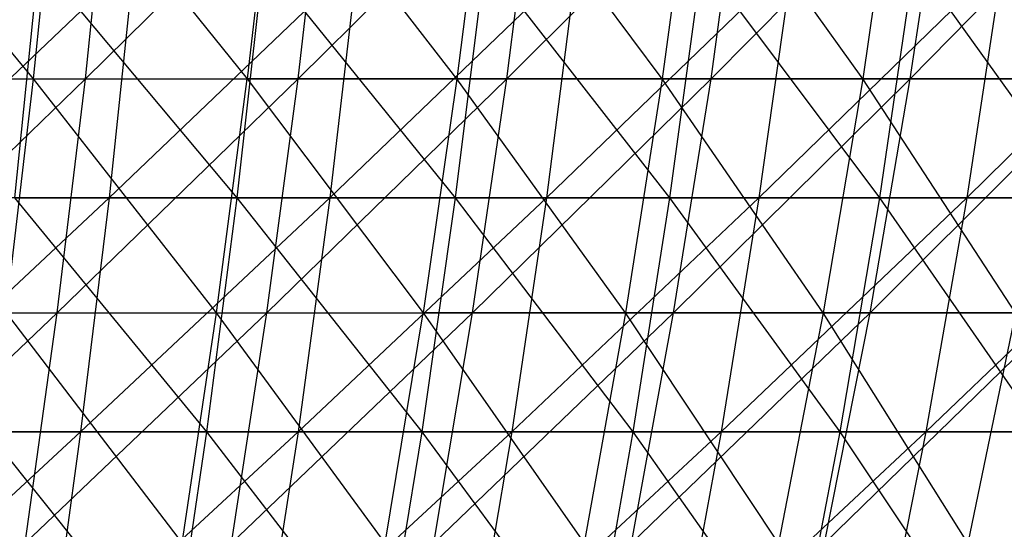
# Model space of a CAD drawing. Extents: x -125 to 125, y -143 to 0.
# Tile 169 of 256: x 19.03 to 29.01, y -104.77 to -99.61. Entities that reach past the tile are written whole.
import ezdxf

# ---------------------------------------------------------------- set-up
doc = ezdxf.new("R2010")
doc.units = 0
doc.header["$LTSCALE"] = 25.4
doc.layers.get('0').update_dxf_attribs({"linetype": 'CONTINUOUS'})

# ---------------------------------------------------------------- blocks, each defined once
blk = doc.blocks.new('NL2500027000_STL_3')
at = {"color": 0}
for p, q in [((19.1679, -100.2075, 50.0686), (17.1807, -97.8072, 51.5015)), ((19.1679, -100.2075, 50.0686), (17.1807, -97.8072, 51.5015)), ((19.1679, -100.2075, 50.0686), (19.4108, -97.8072, 50.7031)), ((19.1679, -100.2075, 50.0686), (19.4108, -97.8072, 50.7031)), ((19.4108, -97.8072, 50.7031), (21.3336, -100.2075, 49.1849)), ((19.4108, -97.8072, 50.7031), (21.3336, -100.2075, 49.1849)), ((19.6938, -100.2075, -49.8641), (19.9434, -97.8072, -50.496)), ((19.6938, -100.2075, -49.8641), (19.9434, -97.8072, -50.496)), ((19.6938, -100.2075, -49.8641), (22.127, -97.8072, -49.578)), ((19.6938, -100.2075, -49.8641), (22.127, -97.8072, -49.578)), ((21.6039, -97.8072, 49.8081), (21.3336, -100.2075, 49.1849)), ((21.6039, -97.8072, 49.8081), (21.3336, -100.2075, 49.1849)), ((23.4587, -100.2075, 48.2075), (21.6039, -97.8072, 49.8081)), ((23.4587, -100.2075, 48.2075), (21.6039, -97.8072, 49.8081)), ((21.8501, -100.2075, -48.9576), (22.127, -97.8072, -49.578)), ((21.8501, -100.2075, -48.9576), (22.127, -97.8072, -49.578)), ((21.8501, -100.2075, -48.9576), (24.2685, -97.8072, -48.5656)), ((21.8501, -100.2075, -48.9576), (24.2685, -97.8072, -48.5656)), ((23.756, -97.8072, 48.8184), (23.4587, -100.2075, 48.2075)), ((23.756, -97.8072, 48.8184), (23.4587, -100.2075, 48.2075)), ((25.5392, -100.2075, 47.1383), (23.756, -97.8072, 48.8184)), ((25.5392, -100.2075, 47.1383), (23.756, -97.8072, 48.8184)), ((23.9648, -100.2075, -47.9579), (24.2685, -97.8072, -48.5656)), ((23.9648, -100.2075, -47.9579), (24.2685, -97.8072, -48.5656)), ((23.9648, -100.2075, -47.9579), (26.3638, -97.8072, -47.4608)), ((23.9648, -100.2075, -47.9579), (26.3638, -97.8072, -47.4608)), ((25.8628, -97.8072, 47.7357), (25.5392, -100.2075, 47.1383)), ((25.8628, -97.8072, 47.7357), (25.5392, -100.2075, 47.1383)), ((27.571, -100.2075, 45.9795), (25.8628, -97.8072, 47.7357)), ((27.571, -100.2075, 45.9795), (25.8628, -97.8072, 47.7357)), ((26.0339, -100.2075, -46.8669), (26.3638, -97.8072, -47.4608)), ((26.0339, -100.2075, -46.8669), (26.3638, -97.8072, -47.4608)), ((26.0339, -100.2075, -46.8669), (28.4089, -97.8072, -46.2657)), ((26.0339, -100.2075, -46.8669), (28.4089, -97.8072, -46.2657)), ((27.9204, -97.8072, 46.5621), (27.571, -100.2075, 45.9795)), ((27.9204, -97.8072, 46.5621), (27.571, -100.2075, 45.9795)), ((28.0534, -100.2075, -45.6867), (28.4089, -97.8072, -46.2657)), ((28.0534, -100.2075, -45.6867), (28.4089, -97.8072, -46.2657)), ((28.0534, -100.2075, -45.6867), (30.4, -97.8072, -44.9825)), ((28.0534, -100.2075, -45.6867), (30.4, -97.8072, -44.9825)), ((20.1862, -99.0055, -54.1514), (17.6607, -101.4116, -54.2638)), ((20.1862, -99.0055, -54.1514), (17.6607, -101.4116, -54.2638)), ((19.2167, -99.0055, 54.503), (18.9752, -101.4116, 53.8182)), ((19.2167, -99.0055, 54.503), (18.9752, -101.4116, 53.8182)), ((19.2167, -99.0055, 54.503), (21.2271, -101.4116, 52.9704)), ((19.2167, -99.0055, 54.503), (21.2271, -101.4116, 52.9704)), ((20.1862, -99.0055, -54.1514), (19.9326, -101.4116, -53.471)), ((20.1862, -99.0055, -54.1514), (19.9326, -101.4116, -53.471)), ((22.4511, -99.0055, -53.2523), (19.9326, -101.4116, -53.471)), ((22.4511, -99.0055, -53.2523), (19.9326, -101.4116, -53.471)), ((21.4972, -99.0055, 53.6445), (21.2271, -101.4116, 52.9704)), ((21.4972, -99.0055, 53.6445), (21.2271, -101.4116, 52.9704)), ((21.4972, -99.0055, 53.6445), (23.4413, -101.4116, 52.0285)), ((21.4972, -99.0055, 53.6445), (23.4413, -101.4116, 52.0285)), ((22.4511, -99.0055, -53.2523), (22.169, -101.4116, -52.5832)), ((22.4511, -99.0055, -53.2523), (22.169, -101.4116, -52.5832)), ((24.6761, -99.0055, -52.2585), (22.169, -101.4116, -52.5832)), ((24.6761, -99.0055, -52.2585), (22.169, -101.4116, -52.5832)), ((23.7396, -99.0055, 52.6905), (23.4413, -101.4116, 52.0285)), ((23.7396, -99.0055, 52.6905), (23.4413, -101.4116, 52.0285)), ((23.7396, -99.0055, 52.6905), (25.6138, -101.4116, 50.994)), ((23.7396, -99.0055, 52.6905), (25.6138, -101.4116, 50.994)), ((24.6761, -99.0055, -52.2585), (24.3661, -101.4116, -51.6019)), ((24.6761, -99.0055, -52.2585), (24.3661, -101.4116, -51.6019)), ((26.8572, -99.0055, -51.1718), (24.3661, -101.4116, -51.6019)), ((26.8572, -99.0055, -51.1718), (24.3661, -101.4116, -51.6019)), ((25.9397, -99.0055, 51.6429), (25.6138, -101.4116, 50.994)), ((25.9397, -99.0055, 51.6429), (25.6138, -101.4116, 50.994)), ((25.9397, -99.0055, 51.6429), (27.7408, -101.4116, 49.8689)), ((25.9397, -99.0055, 51.6429), (27.7408, -101.4116, 49.8689)), ((26.8572, -99.0055, -51.1718), (26.5197, -101.4116, -50.5288)), ((26.8572, -99.0055, -51.1718), (26.5197, -101.4116, -50.5288)), ((28.9906, -99.0055, -49.9941), (26.5197, -101.4116, -50.5288)), ((28.9906, -99.0055, -49.9941), (26.5197, -101.4116, -50.5288)), ((28.0938, -99.0055, 50.5035), (27.7408, -101.4116, 49.8689)), ((28.0938, -99.0055, 50.5035), (27.7408, -101.4116, 49.8689)), ((28.0938, -99.0055, 50.5035), (29.8184, -101.4116, 48.6551)), ((28.0938, -99.0055, 50.5035), (29.8184, -101.4116, 48.6551)), ((28.9906, -99.0055, -49.9941), (28.6263, -101.4116, -49.3659)), ((28.9906, -99.0055, -49.9941), (28.6263, -101.4116, -49.3659)), ((31.0724, -99.0055, -48.7275), (28.6263, -101.4116, -49.3659)), ((31.0724, -99.0055, -48.7275), (28.6263, -101.4116, -49.3659)), ((16.9657, -100.2075, 50.857), (19.1679, -100.2075, 50.0686)), ((16.9657, -100.2075, 50.857), (19.1679, -100.2075, 50.0686)), ((17.2453, -102.577, -49.9382), (19.6938, -100.2075, -49.8641)), ((17.2453, -102.577, -49.9382), (19.6938, -100.2075, -49.8641)), ((17.5, -100.2075, -50.6757), (19.6938, -100.2075, -49.8641)), ((17.5, -100.2075, -50.6757), (19.6938, -100.2075, -49.8641)), ((18.8889, -102.577, 49.3399), (19.1679, -100.2075, 50.0686)), ((18.8889, -102.577, 49.3399), (19.1679, -100.2075, 50.0686)), ((21.0231, -102.577, 48.4691), (19.1679, -100.2075, 50.0686)), ((19.1679, -100.2075, 50.0686), (21.3336, -100.2075, 49.1849)), ((19.1679, -100.2075, 50.0686), (21.3336, -100.2075, 49.1849)), ((21.0231, -102.577, 48.4691), (19.1679, -100.2075, 50.0686)), ((19.4072, -102.577, -49.1384), (19.6938, -100.2075, -49.8641)), ((19.4072, -102.577, -49.1384), (19.6938, -100.2075, -49.8641)), ((19.4072, -102.577, -49.1384), (21.8501, -100.2075, -48.9576)), ((19.4072, -102.577, -49.1384), (21.8501, -100.2075, -48.9576)), ((19.6938, -100.2075, -49.8641), (21.8501, -100.2075, -48.9576)), ((19.6938, -100.2075, -49.8641), (21.8501, -100.2075, -48.9576)), ((21.0231, -102.577, 48.4691), (21.3336, -100.2075, 49.1849)), ((21.0231, -102.577, 48.4691), (21.3336, -100.2075, 49.1849)), ((21.3336, -100.2075, 49.1849), (23.1173, -102.577, 47.5059)), ((23.4587, -100.2075, 48.2075), (21.3336, -100.2075, 49.1849)), ((23.4587, -100.2075, 48.2075), (21.3336, -100.2075, 49.1849)), ((21.3336, -100.2075, 49.1849), (23.1173, -102.577, 47.5059)), ((21.5321, -102.577, -48.2451), (21.8501, -100.2075, -48.9576)), ((21.5321, -102.577, -48.2451), (21.8501, -100.2075, -48.9576)), ((21.5321, -102.577, -48.2451), (23.9648, -100.2075, -47.9579)), ((21.5321, -102.577, -48.2451), (23.9648, -100.2075, -47.9579)), ((21.8501, -100.2075, -48.9576), (23.9648, -100.2075, -47.9579)), ((21.8501, -100.2075, -48.9576), (23.9648, -100.2075, -47.9579)), ((23.4587, -100.2075, 48.2075), (23.1173, -102.577, 47.5059)), ((23.4587, -100.2075, 48.2075), (23.1173, -102.577, 47.5059)), ((25.5392, -100.2075, 47.1383), (23.4587, -100.2075, 48.2075)), ((25.5392, -100.2075, 47.1383), (23.4587, -100.2075, 48.2075)), ((25.1675, -102.577, 46.4523), (23.4587, -100.2075, 48.2075)), ((25.1675, -102.577, 46.4523), (23.4587, -100.2075, 48.2075)), ((23.616, -102.577, -47.26), (23.9648, -100.2075, -47.9579)), ((23.616, -102.577, -47.26), (23.9648, -100.2075, -47.9579)), ((23.616, -102.577, -47.26), (26.0339, -100.2075, -46.8669)), ((23.616, -102.577, -47.26), (26.0339, -100.2075, -46.8669)), ((23.9648, -100.2075, -47.9579), (26.0339, -100.2075, -46.8669)), ((23.9648, -100.2075, -47.9579), (26.0339, -100.2075, -46.8669)), ((25.5392, -100.2075, 47.1383), (25.1675, -102.577, 46.4523)), ((25.5392, -100.2075, 47.1383), (25.1675, -102.577, 46.4523)), ((27.571, -100.2075, 45.9795), (25.5392, -100.2075, 47.1383)), ((27.571, -100.2075, 45.9795), (25.5392, -100.2075, 47.1383)), ((27.1698, -102.577, 45.3103), (25.5392, -100.2075, 47.1383)), ((27.1698, -102.577, 45.3103), (25.5392, -100.2075, 47.1383)), ((25.655, -102.577, -46.1849), (26.0339, -100.2075, -46.8669)), ((25.655, -102.577, -46.1849), (26.0339, -100.2075, -46.8669)), ((25.655, -102.577, -46.1849), (28.0534, -100.2075, -45.6867)), ((25.655, -102.577, -46.1849), (28.0534, -100.2075, -45.6867)), ((26.0339, -100.2075, -46.8669), (28.0534, -100.2075, -45.6867)), ((26.0339, -100.2075, -46.8669), (28.0534, -100.2075, -45.6867)), ((27.571, -100.2075, 45.9795), (27.1698, -102.577, 45.3103)), ((27.571, -100.2075, 45.9795), (27.1698, -102.577, 45.3103)), ((29.5504, -100.2075, 44.7331), (27.571, -100.2075, 45.9795)), ((29.5504, -100.2075, 44.7331), (27.571, -100.2075, 45.9795)), ((29.1203, -102.577, 44.0821), (27.571, -100.2075, 45.9795)), ((29.1203, -102.577, 44.0821), (27.571, -100.2075, 45.9795)), ((27.6452, -102.577, -45.0219), (28.0534, -100.2075, -45.6867)), ((27.6452, -102.577, -45.0219), (28.0534, -100.2075, -45.6867)), ((27.6452, -102.577, -45.0219), (30.0196, -100.2075, -44.4196)), ((27.6452, -102.577, -45.0219), (30.0196, -100.2075, -44.4196)), ((28.0534, -100.2075, -45.6867), (30.0196, -100.2075, -44.4196)), ((28.0534, -100.2075, -45.6867), (30.0196, -100.2075, -44.4196)), ((19.9326, -101.4116, -53.471), (17.405, -103.7852, -53.478)), ((19.9326, -101.4116, -53.471), (17.405, -103.7852, -53.478)), ((19.9326, -101.4116, -53.471), (17.6607, -101.4116, -54.2638)), ((19.9326, -101.4116, -53.471), (17.6607, -101.4116, -54.2638)), ((18.9752, -101.4116, 53.8182), (21.2271, -101.4116, 52.9704)), ((18.9752, -101.4116, 53.8182), (21.2271, -101.4116, 52.9704)), ((18.9752, -101.4116, 53.8182), (20.9198, -103.7852, 52.2034)), ((18.9752, -101.4116, 53.8182), (20.9198, -103.7852, 52.2034)), ((19.9326, -101.4116, -53.471), (19.644, -103.7852, -52.6968)), ((19.9326, -101.4116, -53.471), (19.644, -103.7852, -52.6968)), ((22.169, -101.4116, -52.5832), (19.644, -103.7852, -52.6968)), ((22.169, -101.4116, -52.5832), (19.644, -103.7852, -52.6968)), ((22.169, -101.4116, -52.5832), (19.9326, -101.4116, -53.471)), ((22.169, -101.4116, -52.5832), (19.9326, -101.4116, -53.471)), ((21.2271, -101.4116, 52.9704), (20.9198, -103.7852, 52.2034)), ((21.2271, -101.4116, 52.9704), (20.9198, -103.7852, 52.2034)), ((21.2271, -101.4116, 52.9704), (23.4413, -101.4116, 52.0285)), ((21.2271, -101.4116, 52.9704), (23.4413, -101.4116, 52.0285)), ((21.2271, -101.4116, 52.9704), (23.1019, -103.7852, 51.2751)), ((21.2271, -101.4116, 52.9704), (23.1019, -103.7852, 51.2751)), ((22.169, -101.4116, -52.5832), (21.848, -103.7852, -51.8218)), ((22.169, -101.4116, -52.5832), (21.848, -103.7852, -51.8218)), ((24.3661, -101.4116, -51.6019), (21.848, -103.7852, -51.8218)), ((24.3661, -101.4116, -51.6019), (21.848, -103.7852, -51.8218)), ((24.3661, -101.4116, -51.6019), (22.169, -101.4116, -52.5832)), ((24.3661, -101.4116, -51.6019), (22.169, -101.4116, -52.5832)), ((23.4413, -101.4116, 52.0285), (23.1019, -103.7852, 51.2751)), ((23.4413, -101.4116, 52.0285), (23.1019, -103.7852, 51.2751)), ((23.4413, -101.4116, 52.0285), (25.6138, -101.4116, 50.994)), ((23.4413, -101.4116, 52.0285), (25.6138, -101.4116, 50.994)), ((23.4413, -101.4116, 52.0285), (25.2429, -103.7852, 50.2556)), ((23.4413, -101.4116, 52.0285), (25.2429, -103.7852, 50.2556)), ((24.3661, -101.4116, -51.6019), (24.0132, -103.7852, -50.8547)), ((24.3661, -101.4116, -51.6019), (24.0132, -103.7852, -50.8547)), ((26.5197, -101.4116, -50.5288), (24.0132, -103.7852, -50.8547)), ((26.5197, -101.4116, -50.5288), (24.0132, -103.7852, -50.8547)), ((26.5197, -101.4116, -50.5288), (24.3661, -101.4116, -51.6019)), ((26.5197, -101.4116, -50.5288), (24.3661, -101.4116, -51.6019)), ((25.6138, -101.4116, 50.994), (25.2429, -103.7852, 50.2556)), ((25.6138, -101.4116, 50.994), (25.2429, -103.7852, 50.2556)), ((25.6138, -101.4116, 50.994), (27.7408, -101.4116, 49.8689)), ((25.6138, -101.4116, 50.994), (27.7408, -101.4116, 49.8689)), ((25.6138, -101.4116, 50.994), (27.3391, -103.7852, 49.1468)), ((25.6138, -101.4116, 50.994), (27.3391, -103.7852, 49.1468)), ((26.5197, -101.4116, -50.5288), (26.1357, -103.7852, -49.7972)), ((26.5197, -101.4116, -50.5288), (26.1357, -103.7852, -49.7972)), ((28.6263, -101.4116, -49.3659), (26.1357, -103.7852, -49.7972)), ((28.6263, -101.4116, -49.3659), (26.1357, -103.7852, -49.7972)), ((28.6263, -101.4116, -49.3659), (26.5197, -101.4116, -50.5288)), ((28.6263, -101.4116, -49.3659), (26.5197, -101.4116, -50.5288)), ((27.7408, -101.4116, 49.8689), (27.3391, -103.7852, 49.1468)), ((27.7408, -101.4116, 49.8689), (27.3391, -103.7852, 49.1468)), ((27.7408, -101.4116, 49.8689), (29.8184, -101.4116, 48.6551)), ((27.7408, -101.4116, 49.8689), (29.8184, -101.4116, 48.6551)), ((27.7408, -101.4116, 49.8689), (29.3866, -103.7852, 47.9506)), ((27.7408, -101.4116, 49.8689), (29.3866, -103.7852, 47.9506)), ((28.6263, -101.4116, -49.3659), (28.2118, -103.7852, -48.6511)), ((28.6263, -101.4116, -49.3659), (28.2118, -103.7852, -48.6511)), ((30.6819, -101.4116, -48.1152), (28.2118, -103.7852, -48.6511)), ((30.6819, -101.4116, -48.1152), (28.2118, -103.7852, -48.6511)), ((30.6819, -101.4116, -48.1152), (28.6263, -101.4116, -49.3659)), ((30.6819, -101.4116, -48.1152), (28.6263, -101.4116, -49.3659)), ((16.9582, -104.9114, -49.1066), (19.4072, -102.577, -49.1384)), ((16.9582, -104.9114, -49.1066), (19.4072, -102.577, -49.1384)), ((17.2453, -102.577, -49.9382), (19.4072, -102.577, -49.1384)), ((17.2453, -102.577, -49.9382), (19.4072, -102.577, -49.1384)), ((18.8889, -102.577, 49.3399), (20.6731, -104.9114, 47.662)), ((18.8889, -102.577, 49.3399), (20.6731, -104.9114, 47.662)), ((18.8889, -102.577, 49.3399), (21.0231, -102.577, 48.4691)), ((18.8889, -102.577, 49.3399), (21.0231, -102.577, 48.4691)), ((19.0841, -104.9114, -48.3202), (19.4072, -102.577, -49.1384)), ((19.0841, -104.9114, -48.3202), (19.4072, -102.577, -49.1384)), ((19.0841, -104.9114, -48.3202), (21.5321, -102.577, -48.2451)), ((19.0841, -104.9114, -48.3202), (21.5321, -102.577, -48.2451)), ((19.4072, -102.577, -49.1384), (21.5321, -102.577, -48.2451)), ((19.4072, -102.577, -49.1384), (21.5321, -102.577, -48.2451)), ((20.6731, -104.9114, 47.662), (21.0231, -102.577, 48.4691)), ((20.6731, -104.9114, 47.662), (21.0231, -102.577, 48.4691)), ((22.7324, -104.9114, 46.7149), (21.0231, -102.577, 48.4691)), ((21.0231, -102.577, 48.4691), (23.1173, -102.577, 47.5059)), ((21.0231, -102.577, 48.4691), (23.1173, -102.577, 47.5059)), ((22.7324, -104.9114, 46.7149), (21.0231, -102.577, 48.4691)), ((21.1736, -104.9114, -47.4418), (21.5321, -102.577, -48.2451)), ((21.1736, -104.9114, -47.4418), (21.5321, -102.577, -48.2451)), ((21.1736, -104.9114, -47.4418), (23.616, -102.577, -47.26)), ((21.1736, -104.9114, -47.4418), (23.616, -102.577, -47.26)), ((21.5321, -102.577, -48.2451), (23.616, -102.577, -47.26)), ((21.5321, -102.577, -48.2451), (23.616, -102.577, -47.26)), ((22.7324, -104.9114, 46.7149), (23.1173, -102.577, 47.5059)), ((22.7324, -104.9114, 46.7149), (23.1173, -102.577, 47.5059)), ((23.1173, -102.577, 47.5059), (24.7484, -104.9114, 45.6789)), ((25.1675, -102.577, 46.4523), (23.1173, -102.577, 47.5059)), ((25.1675, -102.577, 46.4523), (23.1173, -102.577, 47.5059)), ((23.1173, -102.577, 47.5059), (24.7484, -104.9114, 45.6789)), ((23.2228, -104.9114, -46.473), (23.616, -102.577, -47.26)), ((23.2228, -104.9114, -46.473), (23.616, -102.577, -47.26)), ((23.2228, -104.9114, -46.473), (25.655, -102.577, -46.1849)), ((23.2228, -104.9114, -46.473), (25.655, -102.577, -46.1849)), ((23.616, -102.577, -47.26), (25.655, -102.577, -46.1849)), ((23.616, -102.577, -47.26), (25.655, -102.577, -46.1849)), ((25.1675, -102.577, 46.4523), (24.7484, -104.9114, 45.6789)), ((25.1675, -102.577, 46.4523), (24.7484, -104.9114, 45.6789)), ((27.1698, -102.577, 45.3103), (25.1675, -102.577, 46.4523)), ((27.1698, -102.577, 45.3103), (25.1675, -102.577, 46.4523)), ((26.7174, -104.9114, 44.5559), (25.1675, -102.577, 46.4523)), ((26.7174, -104.9114, 44.5559), (25.1675, -102.577, 46.4523)), ((25.2278, -104.9114, -45.4158), (25.655, -102.577, -46.1849)), ((25.2278, -104.9114, -45.4158), (25.655, -102.577, -46.1849)), ((25.2278, -104.9114, -45.4158), (27.6452, -102.577, -45.0219)), ((25.2278, -104.9114, -45.4158), (27.6452, -102.577, -45.0219)), ((25.655, -102.577, -46.1849), (27.6452, -102.577, -45.0219)), ((25.655, -102.577, -46.1849), (27.6452, -102.577, -45.0219)), ((27.1698, -102.577, 45.3103), (26.7174, -104.9114, 44.5559)), ((27.1698, -102.577, 45.3103), (26.7174, -104.9114, 44.5559)), ((29.1203, -102.577, 44.0821), (27.1698, -102.577, 45.3103)), ((29.1203, -102.577, 44.0821), (27.1698, -102.577, 45.3103)), ((28.6354, -104.9114, 43.3481), (27.1698, -102.577, 45.3103)), ((28.6354, -104.9114, 43.3481), (27.1698, -102.577, 45.3103)), ((27.1848, -104.9114, -44.2722), (27.6452, -102.577, -45.0219)), ((27.1848, -104.9114, -44.2722), (27.6452, -102.577, -45.0219)), ((27.1848, -104.9114, -44.2722), (29.5827, -102.577, -43.7731)), ((27.1848, -104.9114, -44.2722), (29.5827, -102.577, -43.7731)), ((27.6452, -102.577, -45.0219), (29.5827, -102.577, -43.7731)), ((27.6452, -102.577, -45.0219), (29.5827, -102.577, -43.7731)), ((29.1203, -102.577, 44.0821), (28.6354, -104.9114, 43.3481)), ((29.1203, -102.577, 44.0821), (28.6354, -104.9114, 43.3481)), ((19.644, -103.7852, -52.6968), (17.1187, -106.1221, -52.5985)), ((19.644, -103.7852, -52.6968), (17.1187, -106.1221, -52.5985)), ((19.644, -103.7852, -52.6968), (17.405, -103.7852, -53.478)), ((19.644, -103.7852, -52.6968), (17.405, -103.7852, -53.478)), ((18.7005, -103.7852, 53.0389), (20.9198, -103.7852, 52.2034)), ((18.7005, -103.7852, 53.0389), (20.9198, -103.7852, 52.2034)), ((18.7005, -103.7852, 53.0389), (20.5757, -106.1221, 51.3448)), ((18.7005, -103.7852, 53.0389), (20.5757, -106.1221, 51.3448)), ((19.644, -103.7852, -52.6968), (19.3209, -106.1221, -51.83)), ((19.644, -103.7852, -52.6968), (19.3209, -106.1221, -51.83)), ((21.848, -103.7852, -51.8218), (19.3209, -106.1221, -51.83)), ((21.848, -103.7852, -51.8218), (19.3209, -106.1221, -51.83)), ((21.848, -103.7852, -51.8218), (19.644, -103.7852, -52.6968)), ((21.848, -103.7852, -51.8218), (19.644, -103.7852, -52.6968)), ((20.9198, -103.7852, 52.2034), (20.5757, -106.1221, 51.3448)), ((20.9198, -103.7852, 52.2034), (20.5757, -106.1221, 51.3448)), ((20.9198, -103.7852, 52.2034), (23.1019, -103.7852, 51.2751)), ((20.9198, -103.7852, 52.2034), (23.1019, -103.7852, 51.2751)), ((20.9198, -103.7852, 52.2034), (22.7219, -106.1221, 50.4318)), ((20.9198, -103.7852, 52.2034), (22.7219, -106.1221, 50.4318)), ((21.848, -103.7852, -51.8218), (21.4887, -106.1221, -50.9695)), ((21.848, -103.7852, -51.8218), (21.4887, -106.1221, -50.9695)), ((24.0132, -103.7852, -50.8547), (21.4887, -106.1221, -50.9695)), ((24.0132, -103.7852, -50.8547), (21.4887, -106.1221, -50.9695)), ((24.0132, -103.7852, -50.8547), (21.848, -103.7852, -51.8218)), ((24.0132, -103.7852, -50.8547), (21.848, -103.7852, -51.8218)), ((23.1019, -103.7852, 51.2751), (22.7219, -106.1221, 50.4318)), ((23.1019, -103.7852, 51.2751), (22.7219, -106.1221, 50.4318)), ((23.1019, -103.7852, 51.2751), (25.2429, -103.7852, 50.2556)), ((23.1019, -103.7852, 51.2751), (25.2429, -103.7852, 50.2556)), ((23.1019, -103.7852, 51.2751), (24.8278, -106.1221, 49.4291)), ((23.1019, -103.7852, 51.2751), (24.8278, -106.1221, 49.4291)), ((24.0132, -103.7852, -50.8547), (23.6183, -106.1221, -50.0183)), ((24.0132, -103.7852, -50.8547), (23.6183, -106.1221, -50.0183)), ((26.1357, -103.7852, -49.7972), (23.6183, -106.1221, -50.0183)), ((26.1357, -103.7852, -49.7972), (23.6183, -106.1221, -50.0183)), ((26.1357, -103.7852, -49.7972), (24.0132, -103.7852, -50.8547)), ((26.1357, -103.7852, -49.7972), (24.0132, -103.7852, -50.8547)), ((25.2429, -103.7852, 50.2556), (24.8278, -106.1221, 49.4291)), ((25.2429, -103.7852, 50.2556), (24.8278, -106.1221, 49.4291)), ((25.2429, -103.7852, 50.2556), (27.3391, -103.7852, 49.1468)), ((25.2429, -103.7852, 50.2556), (27.3391, -103.7852, 49.1468)), ((25.2429, -103.7852, 50.2556), (26.8894, -106.1221, 48.3385)), ((25.2429, -103.7852, 50.2556), (26.8894, -106.1221, 48.3385)), ((26.1357, -103.7852, -49.7972), (25.7059, -106.1221, -48.9781)), ((26.1357, -103.7852, -49.7972), (25.7059, -106.1221, -48.9781)), ((28.2118, -103.7852, -48.6511), (25.7059, -106.1221, -48.9781)), ((28.2118, -103.7852, -48.6511), (25.7059, -106.1221, -48.9781)), ((28.2118, -103.7852, -48.6511), (26.1357, -103.7852, -49.7972)), ((28.2118, -103.7852, -48.6511), (26.1357, -103.7852, -49.7972)), ((27.3391, -103.7852, 49.1468), (26.8894, -106.1221, 48.3385)), ((27.3391, -103.7852, 49.1468), (26.8894, -106.1221, 48.3385)), ((27.3391, -103.7852, 49.1468), (29.3866, -103.7852, 47.9506)), ((27.3391, -103.7852, 49.1468), (29.3866, -103.7852, 47.9506)), ((27.3391, -103.7852, 49.1468), (28.9033, -106.1221, 47.1619)), ((27.3391, -103.7852, 49.1468), (28.9033, -106.1221, 47.1619)), ((28.2118, -103.7852, -48.6511), (27.7478, -106.1221, -47.8509)), ((28.2118, -103.7852, -48.6511), (27.7478, -106.1221, -47.8509)), ((30.2377, -103.7852, -47.4185), (28.2118, -103.7852, -48.6511)), ((30.2377, -103.7852, -47.4185), (28.2118, -103.7852, -48.6511))]:
    blk.add_line(p, q, dxfattribs=at)

msp = doc.modelspace()

# ---------------------------------------------------------------- block references
at = {"color": 253}
msp.add_blockref('NL2500027000_STL_3', (0, 0), dxfattribs=at)

doc.saveas('drawing.dxf')
